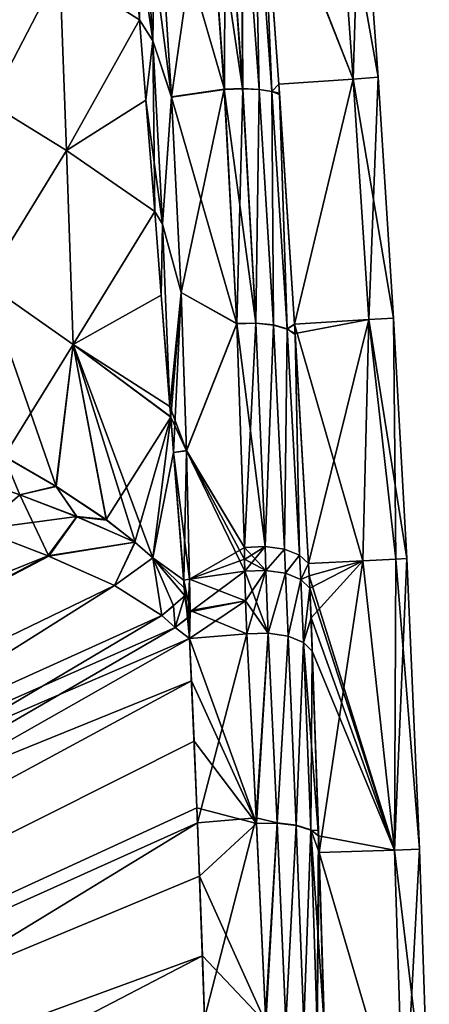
# Model space of a CAD drawing. Header units: millimetres. Extents: x -44 to 78, y -375 to 458.
# Tile 13 of 76: x 70.4 to 77.82, y 71.93 to 89.75. Entities that reach past the tile are written whole.
import ezdxf

# ---------------------------------------------------------------- set-up
doc = ezdxf.new("R2010")
doc.units = ezdxf.units.MM
doc.header["$LTSCALE"] = 198.929398
for name, color, linetype in [('100', 7, 'CONTINUOUS'), ('101', 7, 'CONTINUOUS'), ('23', 7, 'CONTINUOUS'), ('24', 7, 'CONTINUOUS'), ('26', 7, 'CONTINUOUS'), ('27', 7, 'CONTINUOUS'), ('32', 7, 'CONTINUOUS'), ('33', 7, 'CONTINUOUS'), ('44', 7, 'CONTINUOUS'), ('45', 7, 'CONTINUOUS'), ('46', 7, 'CONTINUOUS'), ('49', 7, 'CONTINUOUS'), ('50', 7, 'CONTINUOUS'), ('51', 7, 'CONTINUOUS'), ('61', 7, 'CONTINUOUS'), ('62', 7, 'CONTINUOUS'), ('63', 7, 'CONTINUOUS'), ('64', 7, 'CONTINUOUS'), ('73', 7, 'CONTINUOUS'), ('74', 7, 'CONTINUOUS'), ('77', 7, 'CONTINUOUS'), ('78', 7, 'CONTINUOUS'), ('90', 7, 'CONTINUOUS'), ('91', 7, 'CONTINUOUS'), ('92', 7, 'CONTINUOUS'), ('93', 7, 'CONTINUOUS'), ('98', 7, 'CONTINUOUS'), ('99', 7, 'CONTINUOUS')]:
    doc.layers.add(name, color=color, linetype=linetype)

msp = doc.modelspace()

# ---------------------------------------------------------------- linework, layer by layer
at = {"layer": '100', "color": 7, "linetype": 'CONTINUOUS', "true_color": 0xa2afbf}
for points in [[(74.472, 79.982, -18.767), (74.467, 80.199, -18.656), (74.844, 80.215, -18.648), (74.472, 79.982, -18.767)], [(74.476, 79.766, -18.88), (74.472, 79.982, -18.767), (74.844, 80.215, -18.648), (74.476, 79.766, -18.88)], [(74.857, 79.782, -18.877), (74.476, 79.766, -18.88), (74.844, 80.215, -18.648), (74.857, 79.782, -18.877)], [(75.194, 80.166, -18.517), (74.857, 79.782, -18.877), (74.844, 80.215, -18.648), (75.194, 80.166, -18.517)], [(75.212, 79.729, -18.749), (74.857, 79.782, -18.877), (75.194, 80.166, -18.517), (75.212, 79.729, -18.749)], [(75.468, 80.059, -18.282), (75.212, 79.729, -18.749), (75.194, 80.166, -18.517), (75.468, 80.059, -18.282)], [(75.49, 79.616, -18.513), (75.212, 79.729, -18.749), (75.468, 80.059, -18.282), (75.49, 79.616, -18.513)], [(75.627, 79.909, -17.975), (75.49, 79.616, -18.513), (75.468, 80.059, -18.282), (75.627, 79.909, -17.975)], [(75.627, 79.909, -17.975), (75.639, 79.683, -18.089), (75.49, 79.616, -18.513), (75.627, 79.909, -17.975)], [(75.639, 79.683, -18.089), (75.65, 79.459, -18.205), (75.49, 79.616, -18.513), (75.639, 79.683, -18.089)]]:
    msp.add_3dface(points, dxfattribs=at)
at = {"layer": '101', "color": 7, "linetype": 'CONTINUOUS', "true_color": 0xa2afbf}
for points in [[(74.105, 88.486, -15.674), (73.794, 92.84, -15.012), (74.122, 92.861, -14.963), (74.105, 88.486, -15.674)], [(74.437, 88.498, -15.626), (74.105, 88.486, -15.674), (74.122, 92.861, -14.963), (74.437, 88.498, -15.626)], [(74.417, 92.87, -14.809), (74.437, 88.498, -15.626), (74.122, 92.861, -14.963), (74.417, 92.87, -14.809)], [(74.735, 88.485, -15.474), (74.437, 88.498, -15.626), (74.417, 92.87, -14.809), (74.735, 88.485, -15.474)], [(74.646, 92.867, -14.567), (74.735, 88.485, -15.474), (74.417, 92.87, -14.809), (74.646, 92.867, -14.567)], [(74.782, 92.852, -14.264), (74.967, 88.448, -15.235), (74.646, 92.867, -14.567), (74.782, 92.852, -14.264)], [(74.967, 88.448, -15.235), (74.735, 88.485, -15.474), (74.646, 92.867, -14.567), (74.967, 88.448, -15.235)], [(74.782, 92.852, -14.264), (75.093, 88.583, -14.894), (74.967, 88.448, -15.235), (74.782, 92.852, -14.264)], [(75.093, 88.583, -14.894), (75.104, 88.423, -14.928), (74.967, 88.448, -15.235), (75.093, 88.583, -14.894)], [(74.328, 84.245, -16.901), (74.105, 88.486, -15.674), (74.437, 88.498, -15.626), (74.328, 84.245, -16.901)], [(74.328, 84.245, -16.901), (74.437, 88.498, -15.626), (74.677, 84.254, -16.867), (74.328, 84.245, -16.901)], [(74.437, 88.498, -15.626), (74.735, 88.485, -15.474), (74.677, 84.254, -16.867), (74.437, 88.498, -15.626)], [(74.677, 84.254, -16.867), (74.735, 88.485, -15.474), (74.994, 84.22, -16.722), (74.677, 84.254, -16.867)], [(74.735, 88.485, -15.474), (74.967, 88.448, -15.235), (74.994, 84.22, -16.722), (74.735, 88.485, -15.474)], [(74.967, 88.448, -15.235), (75.104, 88.423, -14.928), (75.241, 84.149, -16.483), (74.967, 88.448, -15.235)], [(74.994, 84.22, -16.722), (74.967, 88.448, -15.235), (75.241, 84.149, -16.483), (74.994, 84.22, -16.722)], [(75.104, 88.423, -14.928), (75.376, 84.241, -16.113), (75.241, 84.149, -16.483), (75.104, 88.423, -14.928)], [(74.467, 80.199, -18.656), (74.328, 84.245, -16.901), (74.677, 84.254, -16.867), (74.467, 80.199, -18.656)], [(74.844, 80.215, -18.648), (74.467, 80.199, -18.656), (74.677, 84.254, -16.867), (74.844, 80.215, -18.648)], [(74.844, 80.215, -18.648), (74.677, 84.254, -16.867), (74.994, 84.22, -16.722), (74.844, 80.215, -18.648)], [(75.194, 80.166, -18.517), (74.844, 80.215, -18.648), (74.994, 84.22, -16.722), (75.194, 80.166, -18.517)], [(75.194, 80.166, -18.517), (74.994, 84.22, -16.722), (75.241, 84.149, -16.483), (75.194, 80.166, -18.517)], [(75.468, 80.059, -18.282), (75.194, 80.166, -18.517), (75.241, 84.149, -16.483), (75.468, 80.059, -18.282)], [(75.376, 84.241, -16.113), (75.386, 84.072, -16.173), (75.241, 84.149, -16.483), (75.376, 84.241, -16.113)], [(75.386, 84.072, -16.173), (75.468, 80.059, -18.282), (75.241, 84.149, -16.483), (75.386, 84.072, -16.173)], [(75.386, 84.072, -16.173), (75.627, 79.909, -17.975), (75.468, 80.059, -18.282), (75.386, 84.072, -16.173)]]:
    msp.add_3dface(points, dxfattribs=at)
at = {"layer": '23', "color": 7, "linetype": 'CONTINUOUS', "true_color": 0xa2afbf}
for points in [[(69.674, 80.524, 16.772), (42.863, 65.355, 18.411), (70.924, 80.042, 17.589), (69.674, 80.524, 16.772)], [(70.924, 80.042, 17.589), (42.863, 65.355, 18.411), (72.113, 79.508, 18.33), (70.924, 80.042, 17.589)], [(42.863, 65.355, 18.411), (44.542, 62.13, 20.639), (72.113, 79.508, 18.33), (42.863, 65.355, 18.411)], [(72.113, 79.508, 18.33), (44.542, 62.13, 20.639), (72.973, 78.963, 18.905), (72.113, 79.508, 18.33)], [(72.973, 78.963, 18.905), (44.542, 62.13, 20.639), (73.216, 78.75, 19.089), (72.973, 78.963, 18.905)], [(73.216, 78.75, 19.089), (44.542, 62.13, 20.639), (73.474, 78.547, 19.266), (73.216, 78.75, 19.089)], [(73.474, 78.547, 19.266), (44.542, 62.13, 20.639), (73.617, 75.213, 20.782), (73.474, 78.547, 19.266)], [(44.542, 62.13, 20.639), (46.382, 58.596, 22.158), (73.617, 75.213, 20.782), (44.542, 62.13, 20.639)], [(73.617, 75.213, 20.782), (46.382, 58.596, 22.158), (73.748, 71.677, 21.823), (73.617, 75.213, 20.782)]]:
    msp.add_3dface(points, dxfattribs=at)
at = {"layer": '24', "color": 7, "linetype": 'CONTINUOUS', "true_color": 0xa2afbf}
for points in [[(70.911, 80.048, -17.581), (41.404, 68.158, -15.551), (69.672, 80.525, -16.771), (70.911, 80.048, -17.581)], [(42.864, 65.354, -18.412), (41.404, 68.158, -15.551), (70.911, 80.048, -17.581), (42.864, 65.354, -18.412)], [(72.113, 79.508, -18.33), (42.864, 65.354, -18.412), (70.911, 80.048, -17.581), (72.113, 79.508, -18.33)], [(72.973, 78.963, -18.905), (42.864, 65.354, -18.412), (72.113, 79.508, -18.33), (72.973, 78.963, -18.905)], [(73.216, 78.75, -19.089), (42.864, 65.354, -18.412), (72.973, 78.963, -18.905), (73.216, 78.75, -19.089)], [(73.473, 78.547, -19.265), (42.864, 65.354, -18.412), (73.216, 78.75, -19.089), (73.473, 78.547, -19.265)], [(73.512, 77.784, -19.665), (42.864, 65.354, -18.412), (73.473, 78.547, -19.265), (73.512, 77.784, -19.665)], [(44.543, 62.128, -20.64), (42.864, 65.354, -18.412), (73.512, 77.784, -19.665), (44.543, 62.128, -20.64)], [(73.556, 76.688, -20.182), (44.543, 62.128, -20.64), (73.512, 77.784, -19.665), (73.556, 76.688, -20.182)], [(73.606, 75.482, -20.68), (44.543, 62.128, -20.64), (73.556, 76.688, -20.182), (73.606, 75.482, -20.68)], [(73.656, 74.248, -21.119), (44.543, 62.128, -20.64), (73.606, 75.482, -20.68), (73.656, 74.248, -21.119)], [(73.707, 72.803, -21.548), (44.543, 62.128, -20.64), (73.656, 74.248, -21.119), (73.707, 72.803, -21.548)], [(46.384, 58.593, -22.159), (44.543, 62.128, -20.64), (73.707, 72.803, -21.548), (46.384, 58.593, -22.159)], [(73.778, 70.77, -22.007), (46.384, 58.593, -22.159), (73.707, 72.803, -21.548), (73.778, 70.77, -22.007)]]:
    msp.add_3dface(points, dxfattribs=at)
at = {"layer": '26', "color": 7, "linetype": 'CONTINUOUS', "true_color": 0xa2afbf}
for points in [[(76.12, 93.023, -7.186), (76.569, 93.058, 0), (76.438, 88.676, -7.501), (76.12, 93.023, -7.186)], [(76.569, 93.058, 0), (76.12, 93.023, 7.186), (76.889, 88.707, 0), (76.569, 93.058, 0)], [(76.438, 88.676, -7.501), (76.569, 93.058, 0), (76.889, 88.707, 0), (76.438, 88.676, -7.501)], [(74.777, 92.918, -14.258), (76.12, 93.023, -7.186), (76.438, 88.676, -7.501), (74.777, 92.918, -14.258)], [(76.12, 93.023, 7.186), (74.777, 92.918, 14.258), (76.438, 88.676, 7.501), (76.12, 93.023, 7.186)], [(74.782, 92.852, -14.264), (74.777, 92.918, -14.258), (75.093, 88.583, -14.894), (74.782, 92.852, -14.264)], [(75.093, 88.583, -14.894), (74.777, 92.918, -14.258), (76.438, 88.676, -7.501), (75.093, 88.583, -14.894)], [(74.782, 92.852, 14.264), (76.438, 88.676, 7.501), (74.777, 92.918, 14.258), (74.782, 92.852, 14.264)], [(76.889, 88.707, 0), (76.12, 93.023, 7.186), (76.438, 88.676, 7.501), (76.889, 88.707, 0)], [(75.093, 88.583, 14.894), (76.438, 88.676, 7.501), (74.782, 92.852, 14.264), (75.093, 88.583, 14.894)], [(75.093, 88.583, -14.894), (76.438, 88.676, -7.501), (75.376, 84.241, -16.113), (75.093, 88.583, -14.894)], [(76.438, 88.676, 7.501), (75.093, 88.583, 14.894), (75.376, 84.241, 16.113), (76.438, 88.676, 7.501)], [(75.104, 88.423, -14.928), (75.093, 88.583, -14.894), (75.376, 84.241, -16.113), (75.104, 88.423, -14.928)], [(75.376, 84.241, 16.113), (75.093, 88.583, 14.894), (75.106, 88.396, 14.934), (75.376, 84.241, 16.113)], [(75.376, 84.241, -16.113), (76.438, 88.676, -7.501), (76.719, 84.323, -8.105), (75.376, 84.241, -16.113)], [(76.719, 84.323, 8.105), (76.438, 88.676, 7.501), (75.376, 84.241, 16.113), (76.719, 84.323, 8.105)], [(76.438, 88.676, -7.501), (76.889, 88.707, 0), (76.719, 84.323, -8.105), (76.438, 88.676, -7.501)], [(76.889, 88.707, 0), (76.438, 88.676, 7.501), (77.168, 84.35, 0), (76.889, 88.707, 0)], [(77.168, 84.35, 0), (76.438, 88.676, 7.501), (76.719, 84.323, 8.105), (77.168, 84.35, 0)], [(76.719, 84.323, -8.105), (76.889, 88.707, 0), (77.168, 84.35, 0), (76.719, 84.323, -8.105)], [(75.376, 84.241, -16.113), (76.719, 84.323, -8.105), (75.386, 84.072, -16.173), (75.376, 84.241, -16.113)], [(76.719, 84.323, 8.105), (75.376, 84.241, 16.113), (76.614, 79.958, 12.027), (76.719, 84.323, 8.105)], [(75.386, 84.072, -16.173), (76.719, 84.323, -8.105), (75.627, 79.909, -17.975), (75.386, 84.072, -16.173)], [(75.627, 79.909, -17.975), (76.719, 84.323, -8.105), (76.614, 79.958, -12.027), (75.627, 79.909, -17.975)], [(76.614, 79.958, -12.027), (76.719, 84.323, -8.105), (77.208, 79.988, -6.026), (76.614, 79.958, -12.027)], [(77.208, 79.988, 6.026), (76.719, 84.323, 8.105), (76.614, 79.958, 12.027), (77.208, 79.988, 6.026)], [(76.719, 84.323, -8.105), (77.168, 84.35, 0), (77.208, 79.988, -6.026), (76.719, 84.323, -8.105)], [(77.168, 84.35, 0), (76.719, 84.323, 8.105), (77.406, 79.998, 0), (77.168, 84.35, 0)], [(77.406, 79.998, 0), (76.719, 84.323, 8.105), (77.208, 79.988, 6.026), (77.406, 79.998, 0)], [(77.208, 79.988, -6.026), (77.168, 84.35, 0), (77.406, 79.998, 0), (77.208, 79.988, -6.026)], [(76.614, 79.958, 12.027), (75.376, 84.241, 16.113), (75.627, 79.909, 17.975), (76.614, 79.958, 12.027)], [(75.627, 79.909, 17.975), (75.376, 84.241, 16.113), (75.387, 84.052, 16.18), (75.627, 79.909, 17.975)]]:
    msp.add_3dface(points, dxfattribs=at)
at = {"layer": '27', "color": 7, "linetype": 'CONTINUOUS', "true_color": 0xa2afbf}
for points in [[(75.627, 79.909, -17.975), (76.614, 79.958, -12.027), (75.639, 79.683, -18.089), (75.627, 79.909, -17.975)], [(76.614, 79.958, 12.027), (75.627, 79.909, 17.975), (75.639, 79.685, 18.088), (76.614, 79.958, 12.027)], [(75.639, 79.683, -18.089), (76.614, 79.958, -12.027), (75.65, 79.459, -18.205), (75.639, 79.683, -18.089)], [(77.185, 74.717, 10.189), (76.614, 79.958, 12.027), (75.639, 79.685, 18.088), (77.185, 74.717, 10.189)], [(75.65, 79.459, -18.205), (76.614, 79.958, -12.027), (75.674, 78.921, -18.483), (75.65, 79.459, -18.205)], [(75.674, 78.921, -18.483), (76.614, 79.958, -12.027), (75.821, 74.675, -20.295), (75.674, 78.921, -18.483)], [(75.821, 74.675, -20.295), (76.614, 79.958, -12.027), (77.185, 74.717, -10.189), (75.821, 74.675, -20.295)], [(76.614, 79.958, -12.027), (77.208, 79.988, -6.026), (77.185, 74.717, -10.189), (76.614, 79.958, -12.027)], [(77.208, 79.988, 6.026), (76.614, 79.958, 12.027), (77.185, 74.717, 10.189), (77.208, 79.988, 6.026)], [(77.208, 79.988, -6.026), (77.406, 79.998, 0), (77.185, 74.717, -10.189), (77.208, 79.988, -6.026)], [(77.185, 74.717, -10.189), (77.406, 79.998, 0), (77.64, 74.734, 0), (77.185, 74.717, -10.189)], [(77.64, 74.734, 0), (77.208, 79.988, 6.026), (77.185, 74.717, 10.189), (77.64, 74.734, 0)], [(77.406, 79.998, 0), (77.208, 79.988, 6.026), (77.64, 74.734, 0), (77.406, 79.998, 0)], [(75.65, 79.459, 18.205), (77.185, 74.717, 10.189), (75.639, 79.685, 18.088), (75.65, 79.459, 18.205)], [(75.674, 78.923, 18.482), (77.185, 74.717, 10.189), (75.65, 79.459, 18.205), (75.674, 78.923, 18.482)], [(75.697, 78.318, 18.791), (77.185, 74.717, 10.189), (75.674, 78.923, 18.482), (75.697, 78.318, 18.791)], [(75.697, 78.318, -18.791), (75.674, 78.921, -18.483), (75.821, 74.675, -20.295), (75.697, 78.318, -18.791)], [(75.808, 75.074, -20.162), (75.697, 78.318, -18.791), (75.821, 74.675, -20.295), (75.808, 75.074, -20.162)], [(75.811, 74.98, 20.194), (77.185, 74.717, 10.189), (75.697, 78.318, 18.791), (75.811, 74.98, 20.194)], [(75.821, 74.675, 20.295), (77.185, 74.717, 10.189), (75.811, 74.98, 20.194), (75.821, 74.675, 20.295)], [(75.821, 74.675, -20.295), (77.185, 74.717, -10.189), (77.353, 69.45, -10.755), (75.821, 74.675, -20.295)], [(77.185, 74.717, 10.189), (75.821, 74.675, 20.295), (77.353, 69.45, 10.755), (77.185, 74.717, 10.189)], [(75.913, 71.585, -21.1), (75.821, 74.675, -20.295), (75.969, 69.427, -21.434), (75.913, 71.585, -21.1)], [(75.969, 69.427, -21.434), (75.821, 74.675, -20.295), (77.353, 69.45, -10.755), (75.969, 69.427, -21.434)], [(77.353, 69.45, 10.755), (75.821, 74.675, 20.295), (75.916, 71.468, 21.123), (77.353, 69.45, 10.755)], [(77.185, 74.717, -10.189), (77.64, 74.734, 0), (77.353, 69.45, -10.755), (77.185, 74.717, -10.189)], [(77.64, 74.734, 0), (77.185, 74.717, 10.189), (77.815, 69.463, 0), (77.64, 74.734, 0)], [(77.815, 69.463, 0), (77.185, 74.717, 10.189), (77.353, 69.45, 10.755), (77.815, 69.463, 0)], [(77.353, 69.45, -10.755), (77.64, 74.734, 0), (77.815, 69.463, 0), (77.353, 69.45, -10.755)]]:
    msp.add_3dface(points, dxfattribs=at)
at = {"layer": '32', "color": 7, "linetype": 'CONTINUOUS', "true_color": 0xa2afbf}
for points in [[(71.124, 90.657, -14.035), (72.326, 92.713, -14.826), (72.568, 89.75, -15.242), (71.124, 90.657, -14.035)], [(69.946, 91.273, -12.687), (71.124, 90.657, -14.035), (69.862, 88.233, -13.373), (69.946, 91.273, -12.687)], [(69.862, 88.233, -13.373), (71.124, 90.657, -14.035), (71.246, 87.383, -14.767), (69.862, 88.233, -13.373)], [(71.124, 90.657, -14.035), (72.568, 89.75, -15.242), (71.246, 87.383, -14.767), (71.124, 90.657, -14.035)], [(72.568, 89.75, -15.242), (72.684, 88.292, -15.54), (71.246, 87.383, -14.767), (72.568, 89.75, -15.242)], [(69.776, 84.989, -14.436), (69.862, 88.233, -13.373), (71.246, 87.383, -14.767), (69.776, 84.989, -14.436)], [(71.246, 87.383, -14.767), (72.684, 88.292, -15.54), (72.843, 86.279, -16.056), (71.246, 87.383, -14.767)], [(71.367, 83.868, -15.937), (69.776, 84.989, -14.436), (71.246, 87.383, -14.767), (71.367, 83.868, -15.937)], [(71.367, 83.868, -15.937), (71.246, 87.383, -14.767), (72.843, 86.279, -16.056), (71.367, 83.868, -15.937)], [(71.367, 83.868, -15.937), (72.843, 86.279, -16.056), (72.961, 84.761, -16.528), (71.367, 83.868, -15.937)], [(71.367, 83.868, -15.937), (70.116, 81.849, -16.112), (69.776, 84.989, -14.436), (71.367, 83.868, -15.937)], [(71.367, 83.868, -15.937), (72.961, 84.761, -16.528), (73.119, 82.75, -17.266), (71.367, 83.868, -15.937)], [(71.053, 81.308, -16.881), (70.116, 81.849, -16.112), (71.367, 83.868, -15.937), (71.053, 81.308, -16.881)], [(71.962, 80.702, -17.605), (71.053, 81.308, -16.881), (71.367, 83.868, -15.937), (71.962, 80.702, -17.605)], [(73.135, 82.558, -17.344), (71.962, 80.702, -17.605), (71.367, 83.868, -15.937), (73.135, 82.558, -17.344)], [(73.135, 82.558, -17.344), (71.367, 83.868, -15.937), (73.119, 82.75, -17.266), (73.135, 82.558, -17.344)], [(72.486, 80.295, -18.025), (71.962, 80.702, -17.605), (73.135, 82.558, -17.344), (72.486, 80.295, -18.025)], [(72.808, 80.009, -18.292), (72.486, 80.295, -18.025), (73.135, 82.558, -17.344), (72.808, 80.009, -18.292)], [(73.185, 81.913, -17.613), (72.808, 80.009, -18.292), (73.135, 82.558, -17.344), (73.185, 81.913, -17.613)], [(73.368, 79.608, -18.696), (72.808, 80.009, -18.292), (73.185, 81.913, -17.613), (73.368, 79.608, -18.696)], [(73.39, 79.324, -18.842), (72.808, 80.009, -18.292), (73.38, 79.465, -18.769), (73.39, 79.324, -18.842)], [(73.38, 79.465, -18.769), (72.808, 80.009, -18.292), (73.368, 79.608, -18.696), (73.38, 79.465, -18.769)]]:
    msp.add_3dface(points, dxfattribs=at)
at = {"layer": '33', "color": 7, "linetype": 'CONTINUOUS', "true_color": 0xa2afbf}
for points in [[(69.946, 91.273, 12.687), (69.862, 88.233, 13.373), (71.124, 90.657, 14.035), (69.946, 91.273, 12.687)], [(69.862, 88.233, 13.373), (71.246, 87.383, 14.767), (71.124, 90.657, 14.035), (69.862, 88.233, 13.373)], [(71.124, 90.657, 14.035), (71.246, 87.383, 14.767), (72.568, 89.75, 15.242), (71.124, 90.657, 14.035)], [(72.568, 89.75, 15.242), (71.246, 87.383, 14.767), (72.684, 88.296, 15.539), (72.568, 89.75, 15.242)], [(69.862, 88.233, 13.373), (69.776, 84.989, 14.436), (71.246, 87.383, 14.767), (69.862, 88.233, 13.373)], [(71.246, 87.383, 14.767), (72.843, 86.279, 16.056), (72.684, 88.296, 15.539), (71.246, 87.383, 14.767)], [(69.776, 84.989, 14.436), (71.367, 83.868, 15.937), (71.246, 87.383, 14.767), (69.776, 84.989, 14.436)], [(71.246, 87.383, 14.767), (71.367, 83.868, 15.937), (72.843, 86.279, 16.056), (71.246, 87.383, 14.767)], [(72.843, 86.279, 16.056), (71.367, 83.868, 15.937), (72.961, 84.765, 16.527), (72.843, 86.279, 16.056)], [(70.115, 81.85, 16.111), (71.061, 81.303, 16.887), (69.776, 84.989, 14.436), (70.115, 81.85, 16.111)], [(69.776, 84.989, 14.436), (71.061, 81.303, 16.887), (71.367, 83.868, 15.937), (69.776, 84.989, 14.436)], [(71.367, 83.868, 15.937), (73.134, 82.559, 17.343), (72.961, 84.765, 16.527), (71.367, 83.868, 15.937)], [(72.961, 84.765, 16.527), (73.134, 82.559, 17.343), (73.119, 82.75, 17.266), (72.961, 84.765, 16.527)], [(71.061, 81.303, 16.887), (71.973, 80.694, 17.614), (71.367, 83.868, 15.937), (71.061, 81.303, 16.887)], [(72.488, 80.294, 18.026), (72.807, 80.011, 18.29), (71.367, 83.868, 15.937), (72.488, 80.294, 18.026)], [(71.367, 83.868, 15.937), (72.807, 80.011, 18.29), (73.134, 82.559, 17.343), (71.367, 83.868, 15.937)], [(71.973, 80.694, 17.614), (72.488, 80.294, 18.026), (71.367, 83.868, 15.937), (71.973, 80.694, 17.614)], [(73.134, 82.559, 17.343), (72.807, 80.011, 18.29), (73.185, 81.916, 17.612), (73.134, 82.559, 17.343)], [(72.807, 80.011, 18.29), (73.39, 79.324, 18.842), (73.185, 81.916, 17.612), (72.807, 80.011, 18.29)], [(73.185, 81.916, 17.612), (73.39, 79.324, 18.842), (73.368, 79.608, 18.696), (73.185, 81.916, 17.612)], [(73.368, 79.608, 18.696), (73.39, 79.324, 18.842), (73.38, 79.464, 18.769), (73.368, 79.608, 18.696)]]:
    msp.add_3dface(points, dxfattribs=at)
at = {"layer": '44', "color": 7, "linetype": 'CONTINUOUS', "true_color": 0xa2afbf}
for points in [[(73.794, 92.84, 15.012), (72.862, 92.766, 14.995), (73.149, 88.352, 15.666), (73.794, 92.84, 15.012)], [(74.104, 88.49, 15.673), (73.794, 92.84, 15.012), (73.149, 88.352, 15.666), (74.104, 88.49, 15.673)], [(73.321, 84.815, 16.615), (74.104, 88.49, 15.673), (73.149, 88.352, 15.666), (73.321, 84.815, 16.615)], [(74.328, 84.249, 16.899), (74.104, 88.49, 15.673), (73.321, 84.815, 16.615), (74.328, 84.249, 16.899)], [(73.421, 81.951, 17.666), (74.328, 84.249, 16.899), (73.321, 84.815, 16.615), (73.421, 81.951, 17.666)], [(74.467, 80.199, 18.656), (74.328, 84.249, 16.899), (73.421, 81.951, 17.666), (74.467, 80.199, 18.656)], [(73.474, 79.625, 18.719), (74.467, 80.199, 18.656), (73.421, 81.951, 17.666), (73.474, 79.625, 18.719)], [(74.472, 79.984, 18.766), (74.467, 80.199, 18.656), (73.474, 79.625, 18.719), (74.472, 79.984, 18.766)], [(74.476, 79.766, 18.88), (74.472, 79.984, 18.766), (73.474, 79.625, 18.719), (74.476, 79.766, 18.88)]]:
    msp.add_3dface(points, dxfattribs=at)
at = {"layer": '45', "color": 7, "linetype": 'CONTINUOUS', "true_color": 0xa2afbf}
for points in [[(74.476, 79.766, 18.88), (73.474, 79.625, 18.719), (73.488, 79.033, 19.017), (74.476, 79.766, 18.88)], [(74.489, 79.232, 19.16), (74.476, 79.766, 18.88), (73.488, 79.033, 19.017), (74.489, 79.232, 19.16)], [(74.489, 79.232, 19.16), (73.474, 78.547, 19.266), (74.514, 78.631, 19.474), (74.489, 79.232, 19.16)], [(73.474, 78.547, 19.266), (74.489, 79.232, 19.16), (73.488, 79.033, 19.017), (73.474, 78.547, 19.266)]]:
    msp.add_3dface(points, dxfattribs=at)
at = {"layer": '46', "color": 7, "linetype": 'CONTINUOUS', "true_color": 0xa2afbf}
for points in [[(73.474, 78.547, 19.266), (73.617, 75.213, 20.782), (74.514, 78.631, 19.474), (73.474, 78.547, 19.266)], [(74.514, 78.631, 19.474), (73.617, 75.213, 20.782), (74.682, 75.303, 20.918), (74.514, 78.631, 19.474)], [(73.617, 75.213, 20.782), (73.748, 71.677, 21.823), (74.682, 75.303, 20.918), (73.617, 75.213, 20.782)], [(74.682, 75.303, 20.918), (73.748, 71.677, 21.823), (74.85, 71.717, 21.905), (74.682, 75.303, 20.918)]]:
    msp.add_3dface(points, dxfattribs=at)
at = {"layer": '49', "color": 7, "linetype": 'CONTINUOUS', "true_color": 0xa2afbf}
for points in [[(74.687, 75.2, -20.954), (73.473, 78.547, -19.265), (74.514, 78.631, -19.474), (74.687, 75.2, -20.954)], [(73.512, 77.784, -19.665), (73.473, 78.547, -19.265), (74.687, 75.2, -20.954), (73.512, 77.784, -19.665)], [(73.556, 76.688, -20.182), (73.512, 77.784, -19.665), (74.687, 75.2, -20.954), (73.556, 76.688, -20.182)], [(73.606, 75.482, -20.68), (73.556, 76.688, -20.182), (74.687, 75.2, -20.954), (73.606, 75.482, -20.68)], [(73.656, 74.248, -21.119), (73.606, 75.482, -20.68), (74.687, 75.2, -20.954), (73.656, 74.248, -21.119)], [(74.856, 71.59, -21.93), (73.656, 74.248, -21.119), (74.687, 75.2, -20.954), (74.856, 71.59, -21.93)], [(73.707, 72.803, -21.548), (73.656, 74.248, -21.119), (74.856, 71.59, -21.93), (73.707, 72.803, -21.548)], [(73.778, 70.77, -22.007), (73.707, 72.803, -21.548), (74.856, 71.59, -21.93), (73.778, 70.77, -22.007)]]:
    msp.add_3dface(points, dxfattribs=at)
at = {"layer": '50', "color": 7, "linetype": 'CONTINUOUS', "true_color": 0xa2afbf}
for points in [[(74.476, 79.766, -18.88), (74.489, 79.231, -19.161), (73.474, 79.625, -18.719), (74.476, 79.766, -18.88)], [(73.474, 79.625, -18.719), (74.489, 79.231, -19.161), (73.487, 79.058, -19.005), (73.474, 79.625, -18.719)], [(74.489, 79.231, -19.161), (74.514, 78.631, -19.474), (73.487, 79.058, -19.005), (74.489, 79.231, -19.161)], [(74.514, 78.631, -19.474), (73.473, 78.547, -19.265), (73.487, 79.058, -19.005), (74.514, 78.631, -19.474)]]:
    msp.add_3dface(points, dxfattribs=at)
at = {"layer": '51', "color": 7, "linetype": 'CONTINUOUS', "true_color": 0xa2afbf}
for points in [[(73.794, 92.84, -15.012), (74.105, 88.486, -15.674), (72.862, 92.766, -14.995), (73.794, 92.84, -15.012)], [(72.862, 92.766, -14.995), (74.105, 88.486, -15.674), (73.15, 88.348, -15.667), (72.862, 92.766, -14.995)], [(74.105, 88.486, -15.674), (74.328, 84.245, -16.901), (73.15, 88.348, -15.667), (74.105, 88.486, -15.674)], [(73.15, 88.348, -15.667), (74.328, 84.245, -16.901), (73.321, 84.81, -16.617), (73.15, 88.348, -15.667)], [(73.321, 84.81, -16.617), (74.328, 84.245, -16.901), (73.421, 81.948, -17.667), (73.321, 84.81, -16.617)], [(74.328, 84.245, -16.901), (74.467, 80.199, -18.656), (73.421, 81.948, -17.667), (74.328, 84.245, -16.901)], [(74.476, 79.766, -18.88), (73.474, 79.625, -18.719), (73.421, 81.948, -17.667), (74.476, 79.766, -18.88)], [(74.472, 79.982, -18.767), (74.476, 79.766, -18.88), (73.421, 81.948, -17.667), (74.472, 79.982, -18.767)], [(74.467, 80.199, -18.656), (74.472, 79.982, -18.767), (73.421, 81.948, -17.667), (74.467, 80.199, -18.656)]]:
    msp.add_3dface(points, dxfattribs=at)
at = {"layer": '61', "color": 7, "linetype": 'CONTINUOUS', "true_color": 0xa2afbf}
for points in [[(72.326, 92.713, -14.826), (72.582, 92.742, -14.949), (72.808, 89.368, -15.412), (72.326, 92.713, -14.826)], [(72.568, 89.75, -15.242), (72.326, 92.713, -14.826), (72.808, 89.368, -15.412), (72.568, 89.75, -15.242)], [(72.862, 92.766, -14.995), (73.15, 88.348, -15.667), (72.582, 92.742, -14.949), (72.862, 92.766, -14.995)], [(72.582, 92.742, -14.949), (73.15, 88.348, -15.667), (72.808, 89.368, -15.412), (72.582, 92.742, -14.949)], [(72.684, 88.292, -15.54), (72.568, 89.75, -15.242), (72.808, 89.368, -15.412), (72.684, 88.292, -15.54)], [(72.987, 86.047, -16.181), (72.684, 88.292, -15.54), (72.808, 89.368, -15.412), (72.987, 86.047, -16.181)], [(73.15, 88.348, -15.667), (72.987, 86.047, -16.181), (72.808, 89.368, -15.412), (73.15, 88.348, -15.667)], [(72.843, 86.279, -16.056), (72.684, 88.292, -15.54), (72.987, 86.047, -16.181), (72.843, 86.279, -16.056)], [(73.15, 88.348, -15.667), (73.321, 84.81, -16.617), (72.987, 86.047, -16.181), (73.15, 88.348, -15.667)], [(72.961, 84.761, -16.528), (72.843, 86.279, -16.056), (72.987, 86.047, -16.181), (72.961, 84.761, -16.528)], [(73.119, 82.75, -17.266), (72.961, 84.761, -16.528), (72.987, 86.047, -16.181), (73.119, 82.75, -17.266)], [(73.321, 84.81, -16.617), (73.119, 82.75, -17.266), (72.987, 86.047, -16.181), (73.321, 84.81, -16.617)], [(73.119, 82.75, -17.266), (73.321, 84.81, -16.617), (73.421, 81.948, -17.667), (73.119, 82.75, -17.266)], [(73.135, 82.558, -17.344), (73.119, 82.75, -17.266), (73.421, 81.948, -17.667), (73.135, 82.558, -17.344)], [(73.185, 81.913, -17.613), (73.135, 82.558, -17.344), (73.421, 81.948, -17.667), (73.185, 81.913, -17.613)], [(73.474, 79.625, -18.719), (73.185, 81.913, -17.613), (73.421, 81.948, -17.667), (73.474, 79.625, -18.719)], [(73.185, 81.913, -17.613), (73.474, 79.625, -18.719), (73.368, 79.608, -18.696), (73.185, 81.913, -17.613)]]:
    msp.add_3dface(points, dxfattribs=at)
at = {"layer": '62', "color": 7, "linetype": 'CONTINUOUS', "true_color": 0xa2afbf}
for points in [[(73.474, 79.625, -18.719), (73.487, 79.058, -19.005), (73.368, 79.608, -18.696), (73.474, 79.625, -18.719)], [(73.487, 79.058, -19.005), (73.473, 78.547, -19.265), (73.368, 79.608, -18.696), (73.487, 79.058, -19.005)], [(73.368, 79.608, -18.696), (73.473, 78.547, -19.265), (73.445, 78.926, -19.06), (73.368, 79.608, -18.696)], [(73.39, 79.324, -18.842), (73.38, 79.465, -18.769), (73.368, 79.608, -18.696), (73.39, 79.324, -18.842)], [(73.39, 79.324, -18.842), (73.368, 79.608, -18.696), (73.445, 78.926, -19.06), (73.39, 79.324, -18.842)]]:
    msp.add_3dface(points, dxfattribs=at)
at = {"layer": '63', "color": 7, "linetype": 'CONTINUOUS', "true_color": 0xa2afbf}
for points in [[(73.368, 79.608, 18.696), (73.445, 78.927, 19.059), (73.474, 79.625, 18.719), (73.368, 79.608, 18.696)], [(73.368, 79.608, 18.696), (73.38, 79.464, 18.769), (73.445, 78.927, 19.059), (73.368, 79.608, 18.696)], [(73.445, 78.927, 19.059), (73.474, 78.547, 19.266), (73.474, 79.625, 18.719), (73.445, 78.927, 19.059)], [(73.474, 78.547, 19.266), (73.488, 79.033, 19.017), (73.474, 79.625, 18.719), (73.474, 78.547, 19.266)], [(73.38, 79.464, 18.769), (73.39, 79.324, 18.842), (73.445, 78.927, 19.059), (73.38, 79.464, 18.769)]]:
    msp.add_3dface(points, dxfattribs=at)
at = {"layer": '64', "color": 7, "linetype": 'CONTINUOUS', "true_color": 0xa2afbf}
for points in [[(72.568, 89.75, 15.242), (72.808, 89.368, 15.412), (72.582, 92.742, 14.949), (72.568, 89.75, 15.242)], [(72.808, 89.368, 15.412), (72.862, 92.766, 14.995), (72.582, 92.742, 14.949), (72.808, 89.368, 15.412)], [(73.149, 88.352, 15.666), (72.862, 92.766, 14.995), (72.808, 89.368, 15.412), (73.149, 88.352, 15.666)], [(72.568, 89.75, 15.242), (72.684, 88.296, 15.539), (72.808, 89.368, 15.412), (72.568, 89.75, 15.242)], [(72.684, 88.296, 15.539), (72.843, 86.279, 16.056), (72.808, 89.368, 15.412), (72.684, 88.296, 15.539)], [(72.843, 86.279, 16.056), (72.987, 86.047, 16.181), (72.808, 89.368, 15.412), (72.843, 86.279, 16.056)], [(72.987, 86.047, 16.181), (73.149, 88.352, 15.666), (72.808, 89.368, 15.412), (72.987, 86.047, 16.181)], [(73.321, 84.815, 16.615), (73.149, 88.352, 15.666), (72.987, 86.047, 16.181), (73.321, 84.815, 16.615)], [(72.843, 86.279, 16.056), (72.961, 84.765, 16.527), (72.987, 86.047, 16.181), (72.843, 86.279, 16.056)], [(72.961, 84.765, 16.527), (73.119, 82.75, 17.266), (72.987, 86.047, 16.181), (72.961, 84.765, 16.527)], [(73.119, 82.75, 17.266), (73.321, 84.815, 16.615), (72.987, 86.047, 16.181), (73.119, 82.75, 17.266)], [(73.119, 82.75, 17.266), (73.134, 82.559, 17.343), (73.321, 84.815, 16.615), (73.119, 82.75, 17.266)], [(73.134, 82.559, 17.343), (73.185, 81.916, 17.612), (73.321, 84.815, 16.615), (73.134, 82.559, 17.343)], [(73.185, 81.916, 17.612), (73.421, 81.951, 17.666), (73.321, 84.815, 16.615), (73.185, 81.916, 17.612)], [(73.185, 81.916, 17.612), (73.368, 79.608, 18.696), (73.421, 81.951, 17.666), (73.185, 81.916, 17.612)], [(73.421, 81.951, 17.666), (73.368, 79.608, 18.696), (73.474, 79.625, 18.719), (73.421, 81.951, 17.666)]]:
    msp.add_3dface(points, dxfattribs=at)
at = {"layer": '73', "color": 7, "linetype": 'CONTINUOUS', "true_color": 0xa2afbf}
for points in [[(73.39, 79.324, -18.842), (73.216, 78.75, -19.089), (73.183, 79.141, -18.868), (73.39, 79.324, -18.842)], [(73.216, 78.75, -19.089), (73.39, 79.324, -18.842), (73.445, 78.926, -19.06), (73.216, 78.75, -19.089)], [(73.216, 78.75, -19.089), (72.973, 78.963, -18.905), (73.183, 79.141, -18.868), (73.216, 78.75, -19.089)], [(73.473, 78.547, -19.265), (73.216, 78.75, -19.089), (73.445, 78.926, -19.06), (73.473, 78.547, -19.265)]]:
    msp.add_3dface(points, dxfattribs=at)
at = {"layer": '74', "color": 7, "linetype": 'CONTINUOUS', "true_color": 0xa2afbf}
for points in [[(70.116, 81.849, -16.112), (71.053, 81.308, -16.881), (70.399, 81.147, -16.652), (70.116, 81.849, -16.112)], [(70.399, 81.147, -16.652), (71.053, 81.308, -16.881), (71.431, 80.755, -17.344), (70.399, 81.147, -16.652)], [(71.053, 81.308, -16.881), (71.962, 80.702, -17.605), (71.431, 80.755, -17.344), (71.053, 81.308, -16.881)], [(69.672, 80.525, -16.771), (70.399, 81.147, -16.652), (71.431, 80.755, -17.344), (69.672, 80.525, -16.771)], [(70.911, 80.048, -17.581), (69.672, 80.525, -16.771), (71.431, 80.755, -17.344), (70.911, 80.048, -17.581)], [(72.486, 80.295, -18.025), (70.911, 80.048, -17.581), (71.431, 80.755, -17.344), (72.486, 80.295, -18.025)], [(71.962, 80.702, -17.605), (72.486, 80.295, -18.025), (71.431, 80.755, -17.344), (71.962, 80.702, -17.605)], [(72.113, 79.508, -18.33), (70.911, 80.048, -17.581), (72.486, 80.295, -18.025), (72.113, 79.508, -18.33)], [(72.113, 79.508, -18.33), (72.486, 80.295, -18.025), (72.808, 80.009, -18.292), (72.113, 79.508, -18.33)], [(72.973, 78.963, -18.905), (72.113, 79.508, -18.33), (72.808, 80.009, -18.292), (72.973, 78.963, -18.905)], [(72.973, 78.963, -18.905), (72.808, 80.009, -18.292), (73.39, 79.324, -18.842), (72.973, 78.963, -18.905)], [(72.973, 78.963, -18.905), (73.39, 79.324, -18.842), (73.183, 79.141, -18.868), (72.973, 78.963, -18.905)]]:
    msp.add_3dface(points, dxfattribs=at)
at = {"layer": '77', "color": 7, "linetype": 'CONTINUOUS', "true_color": 0xa2afbf}
for points in [[(70.115, 81.85, 16.111), (69.386, 81.505, 15.925), (70.399, 81.147, 16.652), (70.115, 81.85, 16.111)], [(71.061, 81.303, 16.887), (70.115, 81.85, 16.111), (70.399, 81.147, 16.652), (71.061, 81.303, 16.887)], [(69.386, 81.505, 15.925), (69.674, 80.524, 16.772), (70.399, 81.147, 16.652), (69.386, 81.505, 15.925)], [(71.061, 81.303, 16.887), (70.399, 81.147, 16.652), (71.431, 80.754, 17.345), (71.061, 81.303, 16.887)], [(71.973, 80.694, 17.614), (71.061, 81.303, 16.887), (71.431, 80.754, 17.345), (71.973, 80.694, 17.614)], [(69.674, 80.524, 16.772), (70.924, 80.042, 17.589), (70.399, 81.147, 16.652), (69.674, 80.524, 16.772)], [(70.399, 81.147, 16.652), (70.924, 80.042, 17.589), (71.431, 80.754, 17.345), (70.399, 81.147, 16.652)], [(70.924, 80.042, 17.589), (72.488, 80.294, 18.026), (71.431, 80.754, 17.345), (70.924, 80.042, 17.589)], [(72.488, 80.294, 18.026), (71.973, 80.694, 17.614), (71.431, 80.754, 17.345), (72.488, 80.294, 18.026)], [(70.924, 80.042, 17.589), (72.113, 79.508, 18.33), (72.488, 80.294, 18.026), (70.924, 80.042, 17.589)], [(72.113, 79.508, 18.33), (72.807, 80.011, 18.29), (72.488, 80.294, 18.026), (72.113, 79.508, 18.33)], [(72.113, 79.508, 18.33), (72.973, 78.963, 18.905), (72.807, 80.011, 18.29), (72.113, 79.508, 18.33)], [(72.807, 80.011, 18.29), (72.973, 78.963, 18.905), (73.183, 79.141, 18.868), (72.807, 80.011, 18.29)], [(73.39, 79.324, 18.842), (72.807, 80.011, 18.29), (73.183, 79.141, 18.868), (73.39, 79.324, 18.842)]]:
    msp.add_3dface(points, dxfattribs=at)
at = {"layer": '78', "color": 7, "linetype": 'CONTINUOUS', "true_color": 0xa2afbf}
for points in [[(73.216, 78.75, 19.089), (73.39, 79.324, 18.842), (73.183, 79.141, 18.868), (73.216, 78.75, 19.089)], [(73.39, 79.324, 18.842), (73.216, 78.75, 19.089), (73.445, 78.927, 19.059), (73.39, 79.324, 18.842)], [(72.973, 78.963, 18.905), (73.216, 78.75, 19.089), (73.183, 79.141, 18.868), (72.973, 78.963, 18.905)], [(73.216, 78.75, 19.089), (73.474, 78.547, 19.266), (73.445, 78.927, 19.059), (73.216, 78.75, 19.089)]]:
    msp.add_3dface(points, dxfattribs=at)
at = {"layer": '90', "color": 7, "linetype": 'CONTINUOUS', "true_color": 0xa2afbf}
for points in [[(74.122, 92.861, 14.963), (73.794, 92.84, 15.012), (74.436, 88.502, 15.625), (74.122, 92.861, 14.963)], [(74.417, 92.87, 14.809), (74.122, 92.861, 14.963), (74.436, 88.502, 15.625), (74.417, 92.87, 14.809)], [(74.646, 92.867, 14.567), (74.417, 92.87, 14.809), (74.735, 88.489, 15.473), (74.646, 92.867, 14.567)], [(74.417, 92.87, 14.809), (74.436, 88.502, 15.625), (74.735, 88.489, 15.473), (74.417, 92.87, 14.809)], [(74.782, 92.852, 14.264), (74.646, 92.867, 14.567), (74.967, 88.452, 15.234), (74.782, 92.852, 14.264)], [(74.646, 92.867, 14.567), (74.735, 88.489, 15.473), (74.967, 88.452, 15.234), (74.646, 92.867, 14.567)], [(73.794, 92.84, 15.012), (74.104, 88.49, 15.673), (74.436, 88.502, 15.625), (73.794, 92.84, 15.012)], [(75.093, 88.583, 14.894), (74.782, 92.852, 14.264), (74.967, 88.452, 15.234), (75.093, 88.583, 14.894)], [(75.106, 88.396, 14.934), (75.093, 88.583, 14.894), (74.967, 88.452, 15.234), (75.106, 88.396, 14.934)], [(74.104, 88.49, 15.673), (74.677, 84.258, 16.865), (74.436, 88.502, 15.625), (74.104, 88.49, 15.673)], [(74.104, 88.49, 15.673), (74.328, 84.249, 16.899), (74.677, 84.258, 16.865), (74.104, 88.49, 15.673)], [(74.436, 88.502, 15.625), (74.677, 84.258, 16.865), (74.735, 88.489, 15.473), (74.436, 88.502, 15.625)], [(74.677, 84.258, 16.865), (74.994, 84.224, 16.72), (74.735, 88.489, 15.473), (74.677, 84.258, 16.865)], [(74.735, 88.489, 15.473), (74.994, 84.224, 16.72), (74.967, 88.452, 15.234), (74.735, 88.489, 15.473)], [(75.241, 84.153, 16.482), (75.106, 88.396, 14.934), (74.967, 88.452, 15.234), (75.241, 84.153, 16.482)], [(74.994, 84.224, 16.72), (75.241, 84.153, 16.482), (74.967, 88.452, 15.234), (74.994, 84.224, 16.72)], [(75.376, 84.241, 16.113), (75.106, 88.396, 14.934), (75.241, 84.153, 16.482), (75.376, 84.241, 16.113)], [(74.677, 84.258, 16.865), (74.328, 84.249, 16.899), (74.844, 80.215, 18.648), (74.677, 84.258, 16.865)], [(74.328, 84.249, 16.899), (74.467, 80.199, 18.656), (74.844, 80.215, 18.648), (74.328, 84.249, 16.899)], [(74.994, 84.224, 16.72), (74.677, 84.258, 16.865), (74.844, 80.215, 18.648), (74.994, 84.224, 16.72)], [(75.194, 80.166, 18.517), (74.994, 84.224, 16.72), (74.844, 80.215, 18.648), (75.194, 80.166, 18.517)], [(75.241, 84.153, 16.482), (74.994, 84.224, 16.72), (75.194, 80.166, 18.517), (75.241, 84.153, 16.482)], [(75.468, 80.059, 18.282), (75.241, 84.153, 16.482), (75.194, 80.166, 18.517), (75.468, 80.059, 18.282)], [(75.387, 84.052, 16.18), (75.376, 84.241, 16.113), (75.241, 84.153, 16.482), (75.387, 84.052, 16.18)], [(75.387, 84.052, 16.18), (75.241, 84.153, 16.482), (75.468, 80.059, 18.282), (75.387, 84.052, 16.18)], [(75.627, 79.909, 17.975), (75.387, 84.052, 16.18), (75.468, 80.059, 18.282), (75.627, 79.909, 17.975)]]:
    msp.add_3dface(points, dxfattribs=at)
at = {"layer": '91', "color": 7, "linetype": 'CONTINUOUS', "true_color": 0xa2afbf}
for points in [[(74.844, 80.215, 18.648), (74.467, 80.199, 18.656), (74.857, 79.782, 18.877), (74.844, 80.215, 18.648)], [(75.194, 80.166, 18.517), (74.844, 80.215, 18.648), (74.857, 79.782, 18.877), (75.194, 80.166, 18.517)], [(74.467, 80.199, 18.656), (74.472, 79.984, 18.766), (74.857, 79.782, 18.877), (74.467, 80.199, 18.656)], [(75.212, 79.729, 18.749), (75.194, 80.166, 18.517), (74.857, 79.782, 18.877), (75.212, 79.729, 18.749)], [(75.468, 80.059, 18.282), (75.194, 80.166, 18.517), (75.212, 79.729, 18.749), (75.468, 80.059, 18.282)], [(75.49, 79.616, 18.513), (75.468, 80.059, 18.282), (75.212, 79.729, 18.749), (75.49, 79.616, 18.513)], [(75.627, 79.909, 17.975), (75.468, 80.059, 18.282), (75.49, 79.616, 18.513), (75.627, 79.909, 17.975)], [(74.472, 79.984, 18.766), (74.476, 79.766, 18.88), (74.857, 79.782, 18.877), (74.472, 79.984, 18.766)], [(75.65, 79.459, 18.205), (75.627, 79.909, 17.975), (75.49, 79.616, 18.513), (75.65, 79.459, 18.205)], [(75.627, 79.909, 17.975), (75.65, 79.459, 18.205), (75.639, 79.685, 18.088), (75.627, 79.909, 17.975)]]:
    msp.add_3dface(points, dxfattribs=at)
at = {"layer": '92', "color": 7, "linetype": 'CONTINUOUS', "true_color": 0xa2afbf}
for points in [[(74.857, 79.782, 18.877), (74.476, 79.766, 18.88), (74.899, 78.644, 19.475), (74.857, 79.782, 18.877)], [(74.476, 79.766, 18.88), (74.489, 79.232, 19.16), (74.899, 78.644, 19.475), (74.476, 79.766, 18.88)], [(75.212, 79.729, 18.749), (74.857, 79.782, 18.877), (74.899, 78.644, 19.475), (75.212, 79.729, 18.749)], [(75.259, 78.59, 19.346), (75.212, 79.729, 18.749), (74.899, 78.644, 19.475), (75.259, 78.59, 19.346)], [(75.49, 79.616, 18.513), (75.212, 79.729, 18.749), (75.259, 78.59, 19.346), (75.49, 79.616, 18.513)], [(75.539, 78.475, 19.106), (75.49, 79.616, 18.513), (75.259, 78.59, 19.346), (75.539, 78.475, 19.106)], [(75.65, 79.459, 18.205), (75.49, 79.616, 18.513), (75.539, 78.475, 19.106), (75.65, 79.459, 18.205)], [(75.697, 78.318, 18.791), (75.65, 79.459, 18.205), (75.539, 78.475, 19.106), (75.697, 78.318, 18.791)], [(75.697, 78.318, 18.791), (75.674, 78.923, 18.482), (75.65, 79.459, 18.205), (75.697, 78.318, 18.791)], [(74.489, 79.232, 19.16), (74.514, 78.631, 19.474), (74.899, 78.644, 19.475), (74.489, 79.232, 19.16)]]:
    msp.add_3dface(points, dxfattribs=at)
at = {"layer": '93', "color": 7, "linetype": 'CONTINUOUS', "true_color": 0xa2afbf}
for points in [[(74.514, 78.631, 19.474), (74.682, 75.303, 20.918), (74.899, 78.644, 19.475), (74.514, 78.631, 19.474)], [(74.899, 78.644, 19.475), (74.682, 75.303, 20.918), (75.063, 75.211, 20.933), (74.899, 78.644, 19.475)], [(75.259, 78.59, 19.346), (74.899, 78.644, 19.475), (75.063, 75.211, 20.933), (75.259, 78.59, 19.346)], [(75.259, 78.59, 19.346), (75.063, 75.211, 20.933), (75.406, 75.17, 20.784), (75.259, 78.59, 19.346)], [(75.539, 78.475, 19.106), (75.259, 78.59, 19.346), (75.406, 75.17, 20.784), (75.539, 78.475, 19.106)], [(75.539, 78.475, 19.106), (75.406, 75.17, 20.784), (75.668, 75.089, 20.525), (75.539, 78.475, 19.106)], [(75.811, 74.98, 20.194), (75.539, 78.475, 19.106), (75.668, 75.089, 20.525), (75.811, 74.98, 20.194)], [(75.811, 74.98, 20.194), (75.697, 78.318, 18.791), (75.539, 78.475, 19.106), (75.811, 74.98, 20.194)], [(74.682, 75.303, 20.918), (74.85, 71.717, 21.905), (75.063, 75.211, 20.933), (74.682, 75.303, 20.918)], [(74.85, 71.717, 21.905), (75.218, 71.598, 21.889), (75.063, 75.211, 20.933), (74.85, 71.717, 21.905)], [(75.063, 75.211, 20.933), (75.218, 71.598, 21.889), (75.406, 75.17, 20.784), (75.063, 75.211, 20.933)], [(75.218, 71.598, 21.889), (75.543, 71.574, 21.725), (75.406, 75.17, 20.784), (75.218, 71.598, 21.889)], [(75.406, 75.17, 20.784), (75.543, 71.574, 21.725), (75.668, 75.089, 20.525), (75.406, 75.17, 20.784)], [(75.543, 71.574, 21.725), (75.786, 71.529, 21.458), (75.668, 75.089, 20.525), (75.543, 71.574, 21.725)], [(75.821, 74.675, 20.295), (75.811, 74.98, 20.194), (75.668, 75.089, 20.525), (75.821, 74.675, 20.295)], [(75.916, 71.468, 21.123), (75.821, 74.675, 20.295), (75.668, 75.089, 20.525), (75.916, 71.468, 21.123)], [(75.786, 71.529, 21.458), (75.916, 71.468, 21.123), (75.668, 75.089, 20.525), (75.786, 71.529, 21.458)]]:
    msp.add_3dface(points, dxfattribs=at)
at = {"layer": '98', "color": 7, "linetype": 'CONTINUOUS', "true_color": 0xa2afbf}
for points in [[(74.687, 75.2, -20.954), (74.514, 78.631, -19.474), (74.899, 78.644, -19.475), (74.687, 75.2, -20.954)], [(75.063, 75.204, -20.935), (74.687, 75.2, -20.954), (74.899, 78.644, -19.475), (75.063, 75.204, -20.935)], [(75.259, 78.59, -19.346), (75.063, 75.204, -20.935), (74.899, 78.644, -19.475), (75.259, 78.59, -19.346)], [(75.407, 75.163, -20.786), (75.063, 75.204, -20.935), (75.259, 78.59, -19.346), (75.407, 75.163, -20.786)], [(75.539, 78.475, -19.106), (75.407, 75.163, -20.786), (75.259, 78.59, -19.346), (75.539, 78.475, -19.106)], [(75.668, 75.082, -20.527), (75.407, 75.163, -20.786), (75.539, 78.475, -19.106), (75.668, 75.082, -20.527)], [(75.697, 78.318, -18.791), (75.668, 75.082, -20.527), (75.539, 78.475, -19.106), (75.697, 78.318, -18.791)], [(75.697, 78.318, -18.791), (75.808, 75.074, -20.162), (75.668, 75.082, -20.527), (75.697, 78.318, -18.791)], [(74.856, 71.59, -21.93), (74.687, 75.2, -20.954), (75.063, 75.204, -20.935), (74.856, 71.59, -21.93)], [(74.856, 71.59, -21.93), (75.063, 75.204, -20.935), (75.218, 71.59, -21.891), (74.856, 71.59, -21.93)], [(75.063, 75.204, -20.935), (75.407, 75.163, -20.786), (75.218, 71.59, -21.891), (75.063, 75.204, -20.935)], [(75.218, 71.59, -21.891), (75.407, 75.163, -20.786), (75.543, 71.567, -21.726), (75.218, 71.59, -21.891)], [(75.407, 75.163, -20.786), (75.668, 75.082, -20.527), (75.543, 71.567, -21.726), (75.407, 75.163, -20.786)], [(75.543, 71.567, -21.726), (75.668, 75.082, -20.527), (75.786, 71.522, -21.459), (75.543, 71.567, -21.726)], [(75.668, 75.082, -20.527), (75.808, 75.074, -20.162), (75.786, 71.522, -21.459), (75.668, 75.082, -20.527)], [(75.808, 75.074, -20.162), (75.821, 74.675, -20.295), (75.786, 71.522, -21.459), (75.808, 75.074, -20.162)], [(75.821, 74.675, -20.295), (75.913, 71.585, -21.1), (75.786, 71.522, -21.459), (75.821, 74.675, -20.295)]]:
    msp.add_3dface(points, dxfattribs=at)
at = {"layer": '99', "color": 7, "linetype": 'CONTINUOUS', "true_color": 0xa2afbf}
for points in [[(74.489, 79.231, -19.161), (74.476, 79.766, -18.88), (74.857, 79.782, -18.877), (74.489, 79.231, -19.161)], [(74.514, 78.631, -19.474), (74.489, 79.231, -19.161), (74.857, 79.782, -18.877), (74.514, 78.631, -19.474)], [(74.899, 78.644, -19.475), (74.514, 78.631, -19.474), (74.857, 79.782, -18.877), (74.899, 78.644, -19.475)], [(75.212, 79.729, -18.749), (74.899, 78.644, -19.475), (74.857, 79.782, -18.877), (75.212, 79.729, -18.749)], [(75.259, 78.59, -19.346), (74.899, 78.644, -19.475), (75.212, 79.729, -18.749), (75.259, 78.59, -19.346)], [(75.49, 79.616, -18.513), (75.259, 78.59, -19.346), (75.212, 79.729, -18.749), (75.49, 79.616, -18.513)], [(75.539, 78.475, -19.106), (75.259, 78.59, -19.346), (75.49, 79.616, -18.513), (75.539, 78.475, -19.106)], [(75.65, 79.459, -18.205), (75.539, 78.475, -19.106), (75.49, 79.616, -18.513), (75.65, 79.459, -18.205)], [(75.65, 79.459, -18.205), (75.674, 78.921, -18.483), (75.539, 78.475, -19.106), (75.65, 79.459, -18.205)], [(75.674, 78.921, -18.483), (75.697, 78.318, -18.791), (75.539, 78.475, -19.106), (75.674, 78.921, -18.483)]]:
    msp.add_3dface(points, dxfattribs=at)

doc.saveas('drawing.dxf')
